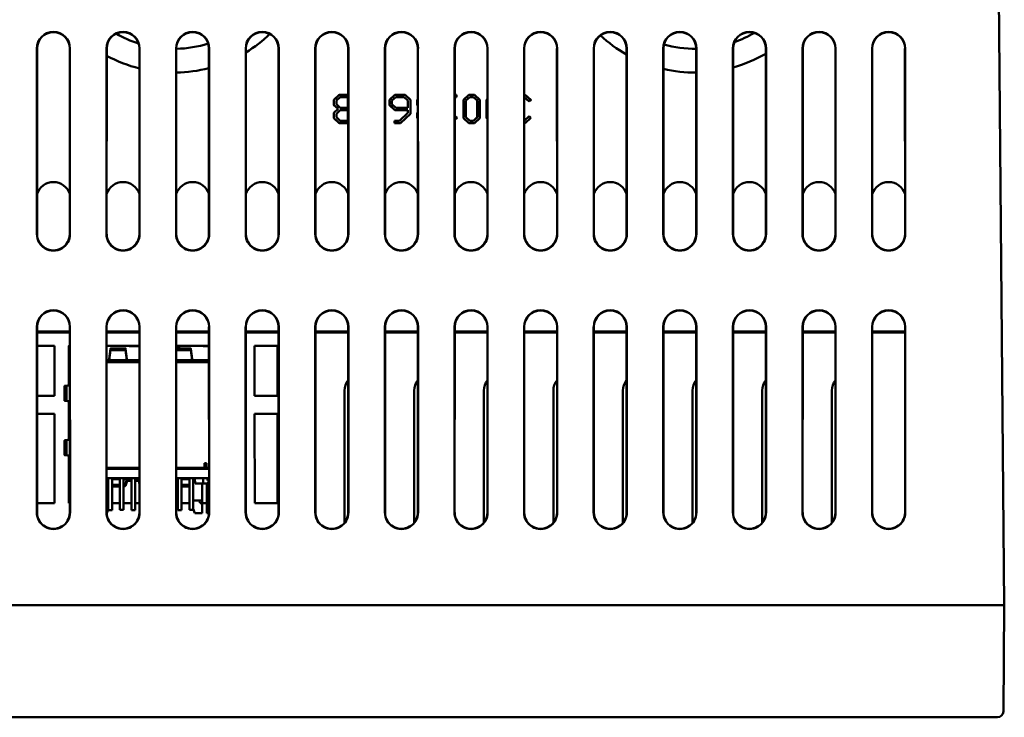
# Model space of a CAD drawing. Header units: inches. Extents: x -2.4 to 45.1, y -8.1 to 29.8.
# Tile 29 of 34: x 14.3 to 18.5, y 20 to 23. Entities that reach past the tile are written whole.
import ezdxf

# ---------------------------------------------------------------- set-up
doc = ezdxf.new("R2010")
doc.units = ezdxf.units.IN
doc.header["$MEASUREMENT"] = 0
doc.layers.add('Visible Edges(ANSI)', color=7, linetype='Continuous', lineweight=50)

msp = doc.modelspace()

# ---------------------------------------------------------------- linework, layer by layer
at = {"layer": 'Visible Edges(ANSI)'}
for p, q in [((18.5437, 20.4857), (18.4915, 26.4707)), ((14.3739, 22.0857), (14.3739, 22.8857)), ((14.3748, 22.8857), (14.3747, 22.0857)), ((14.5158, 22.0857), (14.5157, 22.8857)), ((14.5166, 22.8857), (14.5167, 22.0857)), ((14.6739, 22.0857), (14.6739, 22.8857)), ((14.6748, 22.8857), (14.6747, 22.0857)), ((14.8158, 22.0857), (14.8157, 22.8857)), ((14.8166, 22.8857), (14.8167, 22.0857)), ((14.9739, 22.0857), (14.9739, 22.8857)), ((14.9748, 22.8857), (14.9747, 22.0857)), ((15.1158, 22.0857), (15.1157, 22.8857)), ((15.1166, 22.8857), (15.1167, 22.0857)), ((15.2739, 22.0857), (15.2739, 22.8857)), ((15.2748, 22.8857), (15.2747, 22.0857)), ((15.4158, 22.0857), (15.4157, 22.8857)), ((15.4166, 22.8857), (15.4167, 22.0857)), ((15.5739, 22.0857), (15.5739, 22.8857)), ((15.5748, 22.8857), (15.5747, 22.0857)), ((15.7158, 22.0857), (15.7157, 22.8857)), ((15.7166, 22.8857), (15.7167, 22.0857)), ((15.8739, 22.0857), (15.8739, 22.8857)), ((15.8748, 22.8857), (15.8747, 22.0857)), ((16.0158, 22.0857), (16.0157, 22.8857)), ((16.0166, 22.8857), (16.0167, 22.0857)), ((16.1739, 22.0857), (16.1739, 22.8857)), ((16.1748, 22.8857), (16.1747, 22.0857)), ((16.3158, 22.0857), (16.3157, 22.8857)), ((16.3166, 22.8857), (16.3167, 22.0857)), ((16.4739, 22.0857), (16.4739, 22.8857)), ((16.4748, 22.8857), (16.4747, 22.0857)), ((16.6158, 22.0857), (16.6157, 22.8857)), ((16.6166, 22.8857), (16.6167, 22.0857)), ((16.7739, 22.0857), (16.7739, 22.8857)), ((16.7748, 22.8857), (16.7747, 22.0857)), ((16.9158, 22.0857), (16.9157, 22.8857)), ((16.9166, 22.8857), (16.9167, 22.0857)), ((17.0739, 22.0857), (17.0739, 22.8857)), ((17.0748, 22.8857), (17.0747, 22.0857)), ((17.2158, 22.0857), (17.2157, 22.8857)), ((17.2166, 22.8857), (17.2167, 22.0857)), ((17.3739, 22.0857), (17.3739, 22.8857)), ((17.3748, 22.8857), (17.3747, 22.0857)), ((17.5158, 22.0857), (17.5157, 22.8857)), ((17.5166, 22.8857), (17.5167, 22.0857)), ((17.6739, 22.0857), (17.6739, 22.8857)), ((17.6748, 22.8857), (17.6747, 22.0857)), ((17.8158, 22.0857), (17.8157, 22.8857)), ((17.8166, 22.8857), (17.8167, 22.0857)), ((17.9739, 22.0857), (17.9739, 22.8857)), ((17.9748, 22.8857), (17.9747, 22.0857)), ((18.1158, 22.0857), (18.1157, 22.8857)), ((18.1166, 22.8857), (18.1167, 22.0857)), ((15.6543, 22.6647), (15.6775, 22.6863)), ((15.6543, 22.6419), (15.6543, 22.6647)), ((15.6543, 22.6647), (15.6545, 22.6644)), ((15.6545, 22.6644), (15.6776, 22.6859)), ((15.6545, 22.6418), (15.6545, 22.6644)), ((15.665, 22.6605), (15.6818, 22.6763)), ((15.6819, 22.6763), (15.6652, 22.6606)), ((15.6775, 22.6863), (15.7158, 22.6863)), ((15.6775, 22.6863), (15.6776, 22.6859)), ((15.6776, 22.6859), (15.7158, 22.6859)), ((15.6818, 22.6763), (15.7144, 22.6763)), ((15.7142, 22.6303), (15.7142, 22.6763)), ((15.7144, 22.6763), (15.7144, 22.6299)), ((15.8935, 22.6647), (15.9167, 22.6863)), ((15.8935, 22.6419), (15.8935, 22.6647)), ((15.8935, 22.6647), (15.8937, 22.6644)), ((15.8937, 22.6644), (15.9168, 22.6859)), ((15.8937, 22.6418), (15.8937, 22.6644)), ((15.9042, 22.6605), (15.921, 22.6763)), ((15.9211, 22.6763), (15.9044, 22.6606)), ((15.9167, 22.6863), (15.961, 22.6863)), ((15.9167, 22.6863), (15.9168, 22.6859)), ((15.9168, 22.6859), (15.9609, 22.6859)), ((15.921, 22.6763), (15.9566, 22.6763)), ((15.9732, 22.6606), (15.9565, 22.6763)), ((15.9566, 22.6763), (15.9735, 22.6605)), ((15.961, 22.6863), (15.9609, 22.6859)), ((15.9609, 22.6859), (15.9838, 22.6644)), ((15.961, 22.6863), (15.984, 22.6647)), ((15.984, 22.6647), (15.9838, 22.6644)), ((15.9838, 22.6644), (15.9838, 22.6042)), ((15.984, 22.6647), (15.984, 22.6043)), ((16.0131, 22.6647), (16.0158, 22.6672)), ((16.0131, 22.6419), (16.0131, 22.6647)), ((16.0131, 22.6647), (16.0133, 22.6644)), ((16.0133, 22.6644), (16.0158, 22.6667)), ((16.0133, 22.6418), (16.0133, 22.6644)), ((16.1748, 22.6863), (16.182, 22.6863)), ((16.1748, 22.6859), (16.1818, 22.6859)), ((16.1818, 22.6763), (16.1748, 22.6763)), ((16.182, 22.6863), (16.1818, 22.6859)), ((16.1818, 22.6859), (16.1818, 22.6763)), ((16.182, 22.6763), (16.1818, 22.6763)), ((16.182, 22.6863), (16.182, 22.6763)), ((16.2125, 22.6647), (16.2356, 22.6863)), ((16.2125, 22.5856), (16.2125, 22.6647)), ((16.2125, 22.6647), (16.2128, 22.6644)), ((16.2128, 22.6644), (16.2357, 22.6859)), ((16.2128, 22.5855), (16.2128, 22.6644)), ((16.2231, 22.6605), (16.2399, 22.6763)), ((16.24, 22.6763), (16.2233, 22.6606)), ((16.2356, 22.6863), (16.26, 22.6863)), ((16.2356, 22.6863), (16.2357, 22.6859)), ((16.2357, 22.6859), (16.2599, 22.6859)), ((16.2399, 22.6763), (16.2556, 22.6763)), ((16.2722, 22.6606), (16.2555, 22.6763)), ((16.2556, 22.6763), (16.2725, 22.6605)), ((16.26, 22.6863), (16.2599, 22.6859)), ((16.2599, 22.6859), (16.2828, 22.6644)), ((16.26, 22.6863), (16.283, 22.6647)), ((16.283, 22.6647), (16.2828, 22.6644)), ((16.2828, 22.6644), (16.2828, 22.5855)), ((16.283, 22.6647), (16.283, 22.5856)), ((16.3122, 22.6647), (16.3158, 22.6681)), ((16.3122, 22.5856), (16.3122, 22.6647)), ((16.3122, 22.6647), (16.3124, 22.6644)), ((16.3124, 22.6644), (16.3158, 22.6676)), ((16.3124, 22.5855), (16.3124, 22.6644)), ((16.4748, 22.6863), (16.4792, 22.6863)), ((16.4748, 22.6859), (16.4791, 22.6859)), ((16.4959, 22.6563), (16.4748, 22.6763)), ((16.4749, 22.6763), (16.4748, 22.6763)), ((16.4959, 22.6564), (16.4749, 22.6763)), ((16.4792, 22.6863), (16.4791, 22.6859)), ((16.4791, 22.6859), (16.5034, 22.6633)), ((16.4792, 22.6863), (16.5037, 22.6635)), ((16.5037, 22.6635), (16.4959, 22.6563)), ((16.5034, 22.6633), (16.4959, 22.6564)), ((16.5037, 22.6635), (16.5034, 22.6633)), ((15.6721, 22.6251), (15.6543, 22.6419)), ((15.6543, 22.6419), (15.6545, 22.6418)), ((15.6543, 22.6085), (15.6721, 22.6251)), ((15.6725, 22.6249), (15.6545, 22.6418)), ((15.6545, 22.6082), (15.6725, 22.6249)), ((15.6652, 22.6606), (15.665, 22.6605)), ((15.665, 22.6457), (15.665, 22.6605)), ((15.6652, 22.646), (15.665, 22.6457)), ((15.6818, 22.6299), (15.665, 22.6457)), ((15.665, 22.6042), (15.6818, 22.6202)), ((15.6652, 22.6606), (15.6652, 22.646)), ((15.6652, 22.646), (15.6819, 22.6303)), ((15.6819, 22.6202), (15.6652, 22.6043)), ((15.6721, 22.6251), (15.6725, 22.6249)), ((15.6819, 22.6303), (15.6818, 22.6299)), ((15.7144, 22.6299), (15.6818, 22.6299)), ((15.6818, 22.6202), (15.7144, 22.6202)), ((15.6819, 22.6303), (15.7142, 22.6303)), ((15.7142, 22.6303), (15.7144, 22.6299)), ((15.7142, 22.574), (15.7142, 22.6202)), ((15.7144, 22.6202), (15.7144, 22.5736)), ((15.9167, 22.6202), (15.8935, 22.6419)), ((15.8935, 22.6419), (15.8937, 22.6418)), ((15.9168, 22.6202), (15.8937, 22.6418)), ((15.9044, 22.6606), (15.9042, 22.6605)), ((15.9042, 22.6457), (15.9042, 22.6605)), ((15.9044, 22.646), (15.9042, 22.6457)), ((15.921, 22.6299), (15.9042, 22.6457)), ((15.9044, 22.6606), (15.9044, 22.646)), ((15.9044, 22.646), (15.9211, 22.6303)), ((15.9167, 22.6202), (15.9168, 22.6202)), ((15.9735, 22.6202), (15.9168, 22.6202)), ((15.9211, 22.6303), (15.921, 22.6299)), ((15.9735, 22.6299), (15.921, 22.6299)), ((15.9211, 22.6303), (15.9732, 22.6303)), ((15.9732, 22.6606), (15.9735, 22.6605)), ((15.9732, 22.6303), (15.9732, 22.6606)), ((15.9732, 22.6303), (15.9735, 22.6299)), ((15.9732, 22.6085), (15.9732, 22.6202)), ((15.9735, 22.6605), (15.9735, 22.6299)), ((15.9735, 22.6082), (15.9735, 22.6202)), ((16.0158, 22.6394), (16.0131, 22.6419)), ((16.0131, 22.6419), (16.0133, 22.6418)), ((16.0158, 22.6395), (16.0133, 22.6418)), ((16.2233, 22.6606), (16.2231, 22.6605)), ((16.2231, 22.5895), (16.2231, 22.6605)), ((16.2233, 22.6606), (16.2233, 22.5898)), ((16.2722, 22.6606), (16.2725, 22.6605)), ((16.2722, 22.5898), (16.2722, 22.6606)), ((16.2725, 22.6605), (16.2725, 22.5895)), ((16.4959, 22.6563), (16.4959, 22.6564)), ((15.6543, 22.5856), (15.6543, 22.6085)), ((15.6543, 22.6085), (15.6545, 22.6082)), ((15.6775, 22.564), (15.6543, 22.5856)), ((15.6543, 22.5856), (15.6545, 22.5855)), ((15.6545, 22.5855), (15.6545, 22.6082)), ((15.6776, 22.564), (15.6545, 22.5855)), ((15.6652, 22.6043), (15.665, 22.6042)), ((15.665, 22.5895), (15.665, 22.6042)), ((15.6652, 22.5898), (15.665, 22.5895)), ((15.6818, 22.5736), (15.665, 22.5895)), ((15.6652, 22.6043), (15.6652, 22.5898)), ((15.6652, 22.5898), (15.6819, 22.574)), ((15.9366, 22.574), (15.9732, 22.6085)), ((15.9367, 22.5736), (15.9735, 22.6082)), ((15.9838, 22.6042), (15.9409, 22.564)), ((15.984, 22.6043), (15.941, 22.564)), ((15.9732, 22.6085), (15.9735, 22.6082)), ((15.984, 22.6043), (15.9838, 22.6042)), ((16.0131, 22.6085), (16.0158, 22.6109)), ((16.0131, 22.5856), (16.0131, 22.6085)), ((16.0131, 22.6085), (16.0133, 22.6082)), ((16.0158, 22.5831), (16.0131, 22.5856)), ((16.0131, 22.5856), (16.0133, 22.5855)), ((16.0133, 22.6082), (16.0158, 22.6104)), ((16.0133, 22.5855), (16.0133, 22.6082)), ((16.0158, 22.5832), (16.0133, 22.5855)), ((16.1748, 22.592), (16.177, 22.5941)), ((16.1748, 22.5914), (16.177, 22.5936)), ((16.1848, 22.5868), (16.1748, 22.5775)), ((16.1844, 22.5866), (16.1748, 22.5776)), ((16.177, 22.5941), (16.1848, 22.5868)), ((16.177, 22.5941), (16.177, 22.5936)), ((16.177, 22.5936), (16.1844, 22.5866)), ((16.1848, 22.5868), (16.1844, 22.5866)), ((16.2356, 22.564), (16.2125, 22.5856)), ((16.2125, 22.5856), (16.2128, 22.5855)), ((16.2357, 22.564), (16.2128, 22.5855)), ((16.2233, 22.5898), (16.2231, 22.5895)), ((16.2399, 22.5736), (16.2231, 22.5895)), ((16.2233, 22.5898), (16.24, 22.574)), ((16.2555, 22.574), (16.2722, 22.5898)), ((16.2725, 22.5895), (16.2556, 22.5736)), ((16.2828, 22.5855), (16.2599, 22.564)), ((16.283, 22.5856), (16.26, 22.564)), ((16.2722, 22.5898), (16.2725, 22.5895)), ((16.283, 22.5856), (16.2828, 22.5855)), ((16.3158, 22.5823), (16.3122, 22.5856)), ((16.3122, 22.5856), (16.3124, 22.5855)), ((16.3158, 22.5824), (16.3124, 22.5855)), ((16.4748, 22.574), (16.4959, 22.5941)), ((16.4749, 22.5736), (16.4959, 22.5936)), ((16.5034, 22.5866), (16.4791, 22.564)), ((16.5037, 22.5868), (16.4792, 22.564)), ((16.4959, 22.5941), (16.5037, 22.5868)), ((16.4959, 22.5941), (16.4959, 22.5936)), ((16.4959, 22.5936), (16.5034, 22.5866)), ((16.5037, 22.5868), (16.5034, 22.5866)), ((15.6775, 22.564), (15.6776, 22.564)), ((15.7158, 22.564), (15.6776, 22.564)), ((15.6819, 22.574), (15.6818, 22.5736)), ((15.7144, 22.5736), (15.6818, 22.5736)), ((15.6819, 22.574), (15.7142, 22.574)), ((15.7142, 22.574), (15.7144, 22.5736)), ((15.9149, 22.564), (15.9149, 22.574)), ((15.9149, 22.574), (15.9366, 22.574)), ((15.9149, 22.574), (15.9151, 22.5736)), ((15.9149, 22.564), (15.9151, 22.564)), ((15.9151, 22.564), (15.9151, 22.5736)), ((15.9151, 22.5736), (15.9367, 22.5736)), ((15.9409, 22.564), (15.9151, 22.564)), ((15.9366, 22.574), (15.9367, 22.5736)), ((15.941, 22.564), (15.9409, 22.564)), ((16.2356, 22.564), (16.2357, 22.564)), ((16.2599, 22.564), (16.2357, 22.564)), ((16.24, 22.574), (16.2399, 22.5736)), ((16.2556, 22.5736), (16.2399, 22.5736)), ((16.24, 22.574), (16.2555, 22.574)), ((16.2555, 22.574), (16.2556, 22.5736)), ((16.26, 22.564), (16.2599, 22.564)), ((16.4748, 22.574), (16.4748, 22.574)), ((16.4748, 22.574), (16.4749, 22.5736)), ((16.4748, 22.5736), (16.4749, 22.5736)), ((16.4791, 22.564), (16.4748, 22.564)), ((16.4792, 22.564), (16.4791, 22.564)), ((14.3738, 20.8857), (14.3738, 21.6857)), ((14.3747, 21.6857), (14.3746, 20.8857)), ((14.3747, 21.6657), (14.5158, 21.6657)), ((14.5158, 21.6607), (14.3747, 21.6607)), ((14.5159, 20.8857), (14.5158, 21.6857)), ((14.5167, 21.6857), (14.5168, 20.8857)), ((14.6738, 20.8857), (14.6738, 21.6857)), ((14.6747, 21.6857), (14.6746, 20.8857)), ((14.6747, 21.6657), (14.8158, 21.6657)), ((14.8158, 21.6607), (14.6747, 21.6607)), ((14.8159, 20.8857), (14.8158, 21.6857)), ((14.8167, 21.6857), (14.8168, 20.8857)), ((14.9738, 20.8857), (14.9738, 21.6857)), ((14.9747, 21.6857), (14.9746, 20.8857)), ((14.9747, 21.6657), (15.1158, 21.6657)), ((15.1158, 21.6607), (14.9747, 21.6607)), ((15.1159, 20.8857), (15.1158, 21.6857)), ((15.1167, 21.6857), (15.1168, 20.8857)), ((15.2738, 20.8857), (15.2738, 21.6857)), ((15.2747, 21.6857), (15.2746, 20.8857)), ((15.2747, 21.6657), (15.4158, 21.6657)), ((15.4158, 21.6607), (15.2747, 21.6607)), ((15.4159, 20.8857), (15.4158, 21.6857)), ((15.4167, 21.6857), (15.4168, 20.8857)), ((15.5738, 20.8857), (15.5738, 21.6857)), ((15.5747, 21.6857), (15.5746, 20.8857)), ((15.5747, 21.6657), (15.7158, 21.6657)), ((15.7158, 21.6607), (15.5747, 21.6607)), ((15.7159, 20.8857), (15.7158, 21.6857)), ((15.7167, 21.6857), (15.7168, 20.8857)), ((15.8738, 20.8857), (15.8738, 21.6857)), ((15.8747, 21.6857), (15.8746, 20.8857)), ((15.8747, 21.6657), (16.0158, 21.6657)), ((16.0158, 21.6607), (15.8747, 21.6607)), ((16.0159, 20.8857), (16.0158, 21.6857)), ((16.0167, 21.6857), (16.0168, 20.8857)), ((16.1738, 20.8857), (16.1738, 21.6857)), ((16.1747, 21.6857), (16.1746, 20.8857)), ((16.1747, 21.6657), (16.3158, 21.6657)), ((16.3158, 21.6607), (16.1747, 21.6607)), ((16.3159, 20.8857), (16.3158, 21.6857)), ((16.3167, 21.6857), (16.3168, 20.8857)), ((16.4738, 20.8857), (16.4738, 21.6857)), ((16.4747, 21.6857), (16.4746, 20.8857)), ((16.4747, 21.6657), (16.6158, 21.6657)), ((16.6158, 21.6607), (16.4747, 21.6607)), ((16.6159, 20.8857), (16.6158, 21.6857)), ((16.6167, 21.6857), (16.6168, 20.8857)), ((16.7738, 20.8857), (16.7738, 21.6857)), ((16.7747, 21.6857), (16.7746, 20.8857)), ((16.7747, 21.6657), (16.9158, 21.6657)), ((16.9158, 21.6607), (16.7747, 21.6607)), ((16.9159, 20.8857), (16.9158, 21.6857)), ((16.9167, 21.6857), (16.9168, 20.8857)), ((17.0738, 20.8857), (17.0738, 21.6857)), ((17.0747, 21.6857), (17.0746, 20.8857)), ((17.0747, 21.6657), (17.2158, 21.6657)), ((17.2158, 21.6607), (17.0747, 21.6607)), ((17.2159, 20.8857), (17.2158, 21.6857)), ((17.2167, 21.6857), (17.2168, 20.8857)), ((17.3738, 20.8857), (17.3738, 21.6857)), ((17.3747, 21.6857), (17.3746, 20.8857)), ((17.3747, 21.6657), (17.5158, 21.6657)), ((17.5158, 21.6607), (17.3747, 21.6607)), ((17.5159, 20.8857), (17.5158, 21.6857)), ((17.5167, 21.6857), (17.5168, 20.8857)), ((17.6738, 20.8857), (17.6738, 21.6857)), ((17.6747, 21.6857), (17.6746, 20.8857)), ((17.6747, 21.6657), (17.8158, 21.6657)), ((17.8158, 21.6607), (17.6747, 21.6607)), ((17.8159, 20.8857), (17.8158, 21.6857)), ((17.8167, 21.6857), (17.8168, 20.8857)), ((17.9738, 20.8857), (17.9738, 21.6857)), ((17.9747, 21.6857), (17.9746, 20.8857)), ((17.9747, 21.6657), (18.1158, 21.6657)), ((18.1158, 21.6607), (17.9747, 21.6607)), ((18.1159, 20.8857), (18.1158, 21.6857)), ((18.1167, 21.6857), (18.1168, 20.8857)), ((14.3747, 21.6037), (14.4506, 21.6037)), ((14.4506, 21.6037), (14.4506, 21.3877)), ((14.5126, 21.6037), (14.5118, 21.6029)), ((14.5118, 21.6037), (14.5158, 21.6037)), ((14.5118, 21.4336), (14.5118, 21.6037)), ((14.5118, 21.6029), (14.5118, 21.6029)), ((14.6747, 21.6037), (14.7706, 21.6037)), ((14.7706, 21.6037), (14.8158, 21.6037)), ((14.7714, 21.6029), (14.7706, 21.6037)), ((14.8158, 21.6029), (14.7714, 21.6029)), ((14.9747, 21.6037), (14.9926, 21.6037)), ((14.9918, 21.6029), (14.9747, 21.6029)), ((14.9926, 21.6037), (14.9918, 21.6029)), ((14.9926, 21.6037), (15.0906, 21.6037)), ((15.0906, 21.6037), (15.1158, 21.6037)), ((15.0914, 21.6029), (15.0906, 21.6037)), ((15.1158, 21.6029), (15.0914, 21.6029)), ((15.3126, 21.3877), (15.3126, 21.6037)), ((15.3126, 21.6037), (15.4106, 21.6037)), ((15.4106, 21.6037), (15.4106, 21.3877)), ((14.6858, 21.5474), (14.692, 21.5914)), ((14.692, 21.5846), (14.686, 21.5418)), ((14.692, 21.5876), (14.692, 21.5914)), ((14.692, 21.5846), (14.692, 21.5876)), ((14.6922, 21.593), (14.6922, 21.5886)), ((14.6922, 21.593), (14.6995, 21.593)), ((14.6922, 21.5886), (14.6922, 21.5851)), ((14.6995, 21.5851), (14.6922, 21.5851)), ((14.7145, 21.593), (14.7336, 21.593)), ((14.7336, 21.5852), (14.7145, 21.5851)), ((14.7486, 21.593), (14.7558, 21.5931)), ((14.7558, 21.5852), (14.7486, 21.5852)), ((14.7558, 21.5886), (14.7558, 21.5931)), ((14.7558, 21.5852), (14.7558, 21.5886)), ((14.7561, 21.5915), (14.7561, 21.5877)), ((14.7561, 21.5915), (14.7623, 21.5474)), ((14.7561, 21.5877), (14.7561, 21.5847)), ((14.7621, 21.5418), (14.7561, 21.5847)), ((14.9747, 21.593), (14.981, 21.593)), ((14.981, 21.5851), (14.9747, 21.5851)), ((14.996, 21.593), (15.0151, 21.5929)), ((15.0151, 21.5851), (14.996, 21.5851)), ((15.0301, 21.5929), (15.0374, 21.5929)), ((15.0374, 21.585), (15.0301, 21.585)), ((15.0374, 21.5885), (15.0374, 21.5929)), ((15.0374, 21.585), (15.0374, 21.5885)), ((15.0376, 21.5913), (15.0376, 21.5875)), ((15.0376, 21.5913), (15.0438, 21.5474)), ((15.0376, 21.5875), (15.0376, 21.5845)), ((15.0436, 21.5418), (15.0376, 21.5845)), ((14.8158, 21.5418), (14.6747, 21.5418)), ((14.8158, 21.534), (14.6747, 21.534)), ((14.6811, 21.5424), (14.6811, 21.5418)), ((14.7672, 21.5418), (14.7672, 21.5424)), ((14.7762, 21.5418), (14.7777, 21.5418)), ((15.1158, 21.5418), (14.9747, 21.5418)), ((15.1158, 21.534), (14.9747, 21.534)), ((15.0485, 21.5418), (15.0485, 21.5424)), ((14.4953, 21.4312), (14.5159, 21.4341)), ((14.5159, 21.4332), (14.5021, 21.4312)), ((14.4981, 21.431), (14.4937, 21.431)), ((14.4937, 21.4237), (14.4937, 21.431)), ((14.4937, 21.3896), (14.4937, 21.4087)), ((14.4953, 21.4312), (14.4991, 21.4312)), ((14.5016, 21.431), (14.4981, 21.431)), ((14.4991, 21.4312), (14.5021, 21.4312)), ((14.5016, 21.431), (14.5016, 21.4237)), ((14.5016, 21.4087), (14.5016, 21.3896)), ((15.7002, 20.8414), (15.7002, 21.4107)), ((16.0002, 20.8414), (16.0002, 21.4107)), ((16.3002, 20.8414), (16.3002, 21.4107)), ((16.6002, 20.8414), (16.6002, 21.4107)), ((16.9002, 20.8414), (16.9002, 21.4107)), ((17.2002, 20.8414), (17.2002, 21.4107)), ((17.5002, 20.8414), (17.5002, 21.4107)), ((17.8002, 20.8414), (17.8002, 21.4107)), ((14.3747, 21.3877), (14.4506, 21.3877)), ((14.4937, 21.3674), (14.4937, 21.3746)), ((14.4937, 21.3674), (14.4981, 21.3674)), ((14.4991, 21.3671), (14.4952, 21.3671)), ((14.5159, 21.3642), (14.4952, 21.3671)), ((14.4981, 21.3674), (14.5015, 21.3674)), ((14.5021, 21.3671), (14.4991, 21.3671)), ((14.5015, 21.3746), (14.5015, 21.3674)), ((14.5021, 21.3671), (14.5159, 21.3652)), ((14.5118, 21.1989), (14.5118, 21.3648)), ((15.3126, 21.3877), (15.4106, 21.3877)), ((14.4506, 21.311), (14.3747, 21.311)), ((14.4506, 21.311), (14.4505, 20.9257)), ((15.3127, 20.9257), (15.3126, 21.311)), ((15.4106, 21.311), (15.3126, 21.311)), ((15.4106, 21.311), (15.4105, 20.9257)), ((14.498, 21.1963), (14.4936, 21.1963)), ((14.4936, 21.1891), (14.4936, 21.1963)), ((14.4952, 21.1966), (14.5159, 21.1995)), ((14.4952, 21.1966), (14.499, 21.1966)), ((14.5015, 21.1963), (14.498, 21.1963)), ((14.499, 21.1966), (14.502, 21.1966)), ((14.5015, 21.1963), (14.5015, 21.1891)), ((14.5159, 21.1985), (14.502, 21.1966)), ((14.4936, 21.155), (14.4936, 21.1741)), ((14.4937, 21.1327), (14.4937, 21.14)), ((14.5015, 21.1741), (14.5015, 21.155)), ((14.5015, 21.14), (14.5015, 21.1327)), ((14.4937, 21.1327), (14.4981, 21.1327)), ((14.4991, 21.1324), (14.4952, 21.1324)), ((14.5159, 21.1296), (14.4952, 21.1324)), ((14.4981, 21.1327), (14.5015, 21.1327)), ((14.5021, 21.1324), (14.4991, 21.1324)), ((14.5021, 21.1324), (14.5159, 21.1305)), ((14.5118, 20.9257), (14.5118, 21.1301)), ((15.0971, 21.0935), (15.0971, 21.0974)), ((15.0971, 21.0974), (15.105, 21.0974)), ((15.0971, 21.0948), (15.105, 21.0948)), ((15.0971, 21.0777), (15.0971, 21.0935)), ((15.105, 21.0974), (15.105, 21.0777)), ((14.6747, 21.0777), (14.8159, 21.0777)), ((14.6747, 21.074), (14.8159, 21.074)), ((14.9747, 21.0777), (15.0971, 21.0777)), ((14.9747, 21.074), (15.1159, 21.074)), ((15.105, 21.0844), (15.0971, 21.0844)), ((15.1159, 21.0777), (15.105, 21.0777)), ((15.1086, 21.0777), (15.1086, 21.074)), ((14.6746, 21.034), (14.8159, 21.034)), ((14.6818, 21.034), (14.6818, 20.8962)), ((14.6978, 21.034), (14.6978, 20.8962)), ((14.6978, 21.0297), (14.7318, 21.0297)), ((14.7318, 21.034), (14.7318, 20.8964)), ((14.7478, 21.034), (14.7478, 20.8964)), ((14.7478, 21.0297), (14.7767, 21.0297)), ((14.7561, 21.0077), (14.761, 21.0259)), ((14.761, 21.0183), (14.7562, 21.0001)), ((14.7696, 21.0251), (14.7696, 21.0293)), ((14.7696, 21.0217), (14.7696, 21.0251)), ((14.7767, 21.0297), (14.7818, 21.0297)), ((14.7767, 21.0297), (14.7767, 21.0253)), ((14.7818, 21.0218), (14.7767, 21.0218)), ((14.7818, 21.034), (14.7818, 20.8962)), ((14.7978, 21.034), (14.7978, 20.8962)), ((14.7978, 21.0297), (14.8148, 21.0297)), ((14.7978, 21.0218), (14.8149, 21.0218)), ((14.8148, 21.034), (14.815, 21.0103)), ((14.8159, 21.0103), (14.815, 21.0103)), ((14.9746, 21.034), (15.1159, 21.034)), ((14.9746, 21.0297), (14.9818, 21.0297)), ((14.9818, 21.034), (14.9818, 20.8962)), ((14.9978, 21.034), (14.9978, 20.8962)), ((14.9978, 21.0297), (15.0318, 21.0297)), ((15.0318, 21.034), (15.0318, 20.8964)), ((15.0478, 21.034), (15.0478, 20.8964)), ((15.0554, 21.034), (15.0556, 21.0103)), ((15.0902, 21.0103), (15.0556, 21.0103)), ((15.0859, 20.9375), (15.0859, 21.0103)), ((15.0904, 21.034), (15.0902, 21.0103)), ((15.1, 21.01), (15.0928, 21.01)), ((15.1069, 21.0112), (15.1069, 20.91)), ((15.1098, 21.0315), (15.1098, 21.0237)), ((15.1098, 21.0315), (15.1159, 21.0315)), ((15.1159, 21.0237), (15.1098, 21.0237)), ((14.7021, 21.0048), (14.7318, 21.005)), ((14.7022, 20.9971), (14.7318, 20.9974)), ((14.9978, 21.005), (15.0275, 21.0048)), ((14.9978, 20.9974), (15.0274, 20.9971)), ((14.4505, 20.9257), (14.3746, 20.9257)), ((14.5127, 20.9257), (14.5118, 20.9257)), ((14.5159, 20.9257), (14.5127, 20.9257)), ((14.6746, 20.9375), (14.6818, 20.9375)), ((14.7318, 20.9257), (14.6978, 20.9257)), ((14.7705, 20.9257), (14.7478, 20.9257)), ((14.7818, 20.9257), (14.7705, 20.9257)), ((14.8159, 20.9257), (14.7978, 20.9257)), ((14.9818, 20.9257), (14.9746, 20.9257)), ((15.0318, 20.9257), (14.9978, 20.9257)), ((15.0478, 20.9375), (15.0706, 20.9375)), ((15.0859, 20.9375), (15.0706, 20.9375)), ((15.0859, 20.9196), (15.0859, 20.9375)), ((15.0905, 20.9257), (15.0859, 20.9257)), ((15.1069, 20.9257), (15.0905, 20.9257)), ((15.4105, 20.9257), (15.3127, 20.9257)), ((14.6748, 20.8824), (14.6747, 20.8824)), ((14.6748, 20.8824), (14.6818, 20.9019)), ((14.6818, 20.8962), (14.6978, 20.8962)), ((14.7318, 20.8964), (14.7478, 20.8964)), ((14.7818, 20.8962), (14.7978, 20.8962)), ((14.9818, 20.8962), (14.9978, 20.8962)), ((15.0318, 20.8964), (15.0478, 20.8964)), ((15.0548, 20.8824), (15.0478, 20.9019)), ((15.0859, 20.8824), (15.0548, 20.8824)), ((15.1069, 20.91), (15.1069, 20.8824)), ((15.1069, 20.91), (15.1159, 20.91)), ((15.1158, 20.8824), (15.1069, 20.8824)), ((11.4071, 20.4857), (18.5187, 20.4857)), ((18.5437, 20.4857), (18.5187, 20.4857)), ((18.5397, 20.0275), (18.5437, 20.4857)), ((13.2482, 20.0027), (18.5147, 20.0027))]:
    msp.add_line(p, q, dxfattribs=at)
for centre, radius, start, end in [((14.4453, 22.8857), 0.0714, 0.0044, 179.9956), ((14.4453, 22.8857), 0.0705, 0.0044, 179.9956), ((14.7453, 22.8857), 0.0714, 0.0044, 179.9956), ((14.7453, 22.8857), 0.0705, 0.0044, 179.9956), ((14.9626, 23.3836), 0.4998, 240.3088, 252.5241), ((15.0453, 22.8857), 0.0714, 0.0044, 179.9956), ((15.0453, 22.8857), 0.0705, 0.0044, 179.9956), ((15.3453, 22.8857), 0.0714, 0.0044, 179.9956), ((15.3453, 22.8857), 0.0705, 0.0044, 179.9956), ((14.9626, 23.3836), 0.6024, 301.2152, 313.6665), ((15.6453, 22.8857), 0.0714, 0.0044, 179.9956), ((15.6453, 22.8857), 0.0705, 0.0044, 179.9956), ((15.9453, 22.8857), 0.0714, 0.0044, 179.9956), ((15.9453, 22.8857), 0.0705, 0.0044, 179.9956), ((16.2453, 22.8857), 0.0714, 0.0044, 179.9956), ((16.2453, 22.8857), 0.0705, 0.0044, 179.9956), ((16.5453, 22.8857), 0.0714, 0.0044, 179.9956), ((16.5453, 22.8857), 0.0705, 0.0044, 179.9956), ((16.8453, 22.8857), 0.0714, 0.0044, 179.9956), ((16.8453, 22.8857), 0.0705, 0.0044, 179.9956), ((17.2126, 23.3836), 0.6024, 227.1418, 240.473), ((17.1453, 22.8857), 0.0714, 0.0044, 179.9956), ((17.1453, 22.8857), 0.0705, 0.0044, 179.9956), ((17.4453, 22.8857), 0.0714, 0.0044, 179.9956), ((17.4453, 22.8857), 0.0705, 0.0044, 179.9956), ((17.2126, 23.3836), 0.4998, 289.5836, 300.5099), ((17.7453, 22.8857), 0.0714, 0.0044, 179.9956), ((17.7453, 22.8857), 0.0705, 0.0044, 179.9956), ((18.0453, 22.8857), 0.0714, 0.0044, 179.9956), ((18.0453, 22.8857), 0.0705, 0.0044, 179.9956), ((14.9626, 23.3836), 0.4998, 271.396, 287.4536), ((17.2126, 23.3836), 0.4998, 254.2372, 270.3593), ((14.9626, 23.3836), 0.6024, 241.4563, 255.8887), ((17.2126, 23.3836), 0.6024, 285.6182, 300.215), ((14.9626, 23.3836), 0.6024, 271.1576, 284.7281), ((17.2126, 23.3836), 0.6024, 256.7727, 270.2989), ((14.4453, 22.2357), 0.0741, 17.7554, 162.2446), ((14.7453, 22.2357), 0.0741, 17.7554, 162.2446), ((15.0453, 22.2357), 0.0741, 17.7554, 162.2446), ((15.3453, 22.2357), 0.0741, 17.7554, 162.2446), ((15.6453, 22.2357), 0.0741, 17.7554, 162.2446), ((15.9453, 22.2357), 0.0741, 17.7554, 162.2446), ((16.2453, 22.2357), 0.0741, 17.7554, 162.2446), ((16.5453, 22.2357), 0.0741, 17.7554, 162.2446), ((16.8453, 22.2357), 0.0741, 17.7554, 162.2446), ((17.1453, 22.2357), 0.0741, 17.7554, 162.2446), ((17.4453, 22.2357), 0.0741, 17.7554, 162.2446), ((17.7453, 22.2357), 0.0741, 17.7554, 162.2446), ((18.0453, 22.2357), 0.0741, 17.7554, 162.2446), ((14.4453, 22.0857), 0.0714, 179.9956, 0.0044), ((14.4453, 22.0857), 0.0705, 179.9956, 0.0044), ((14.7453, 22.0857), 0.0714, 179.9956, 0.0044), ((14.7453, 22.0857), 0.0705, 179.9956, 0.0044), ((15.0453, 22.0857), 0.0714, 179.9956, 0.0044), ((15.0453, 22.0857), 0.0705, 179.9956, 0.0044), ((15.3453, 22.0857), 0.0714, 179.9956, 0.0044), ((15.3453, 22.0857), 0.0705, 179.9956, 0.0044), ((15.6453, 22.0857), 0.0714, 179.9956, 0.0044), ((15.6453, 22.0857), 0.0705, 179.9956, 0.0044), ((15.9453, 22.0857), 0.0714, 179.9956, 0.0044), ((15.9453, 22.0857), 0.0705, 179.9956, 0.0044), ((16.2453, 22.0857), 0.0714, 179.9956, 0.0044), ((16.2453, 22.0857), 0.0705, 179.9956, 0.0044), ((16.5453, 22.0857), 0.0714, 179.9956, 0.0044), ((16.5453, 22.0857), 0.0705, 179.9956, 0.0044), ((16.8453, 22.0857), 0.0714, 179.9956, 0.0044), ((16.8453, 22.0857), 0.0705, 179.9956, 0.0044), ((17.1453, 22.0857), 0.0714, 179.9956, 0.0044), ((17.1453, 22.0857), 0.0705, 179.9956, 0.0044), ((17.4453, 22.0857), 0.0714, 179.9956, 0.0044), ((17.4453, 22.0857), 0.0705, 179.9956, 0.0044), ((17.7453, 22.0857), 0.0714, 179.9956, 0.0044), ((17.7453, 22.0857), 0.0705, 179.9956, 0.0044), ((18.0453, 22.0857), 0.0714, 179.9956, 0.0044), ((18.0453, 22.0857), 0.0705, 179.9956, 0.0044), ((14.4453, 21.6857), 0.0714, 0.0044, 179.9956), ((14.4453, 21.6857), 0.0706, 0.0044, 179.9956), ((14.7453, 21.6857), 0.0714, 0.0044, 179.9956), ((14.7453, 21.6857), 0.0706, 0.0044, 179.9956), ((15.0453, 21.6857), 0.0714, 0.0044, 179.9956), ((15.0453, 21.6857), 0.0706, 0.0044, 179.9956), ((15.3453, 21.6857), 0.0714, 0.0044, 179.9956), ((15.3453, 21.6857), 0.0706, 0.0044, 179.9956), ((15.6453, 21.6857), 0.0714, 0.0044, 179.9956), ((15.6453, 21.6857), 0.0706, 0.0044, 179.9956), ((15.9453, 21.6857), 0.0714, 0.0044, 179.9956), ((15.9453, 21.6857), 0.0706, 0.0044, 179.9956), ((16.2453, 21.6857), 0.0714, 0.0044, 179.9956), ((16.2453, 21.6857), 0.0706, 0.0044, 179.9956), ((16.5453, 21.6857), 0.0714, 0.0044, 179.9956), ((16.5453, 21.6857), 0.0706, 0.0044, 179.9956), ((16.8453, 21.6857), 0.0714, 0.0044, 179.9956), ((16.8453, 21.6857), 0.0706, 0.0044, 179.9956), ((17.1453, 21.6857), 0.0714, 0.0044, 179.9956), ((17.1453, 21.6857), 0.0706, 0.0044, 179.9956), ((17.4453, 21.6857), 0.0714, 0.0044, 179.9956), ((17.4453, 21.6857), 0.0706, 0.0044, 179.9956), ((17.7453, 21.6857), 0.0714, 0.0044, 179.9956), ((17.7453, 21.6857), 0.0706, 0.0044, 179.9956), ((18.0453, 21.6857), 0.0714, 0.0044, 179.9956), ((18.0453, 21.6857), 0.0706, 0.0044, 179.9956), ((15.7742, 21.4108), 0.074, 142.0264, 180.0044), ((16.0742, 21.4108), 0.074, 142.0264, 180.0044), ((16.3742, 21.4108), 0.074, 142.0264, 180.0044), ((16.6742, 21.4108), 0.074, 142.0264, 180.0044), ((16.9742, 21.4108), 0.074, 142.0264, 180.0044), ((17.2742, 21.4108), 0.074, 142.0264, 180.0044), ((17.5742, 21.4108), 0.074, 142.0264, 180.0044), ((17.8742, 21.4108), 0.074, 142.0264, 180.0044), ((15.0928, 21.03), 0.02, 258.8435, 270), ((15.1, 21.03), 0.02, 270, 322.3648), ((14.4453, 20.8857), 0.0715, 179.9956, 0.0044), ((14.4453, 20.8857), 0.0706, 179.9956, 0.0044), ((14.7453, 20.8857), 0.0715, 179.9956, 0.0044), ((14.7453, 20.8857), 0.0706, 179.9956, 0.0044), ((15.0453, 20.8857), 0.0715, 179.9956, 0.0044), ((15.0453, 20.8857), 0.0706, 179.9956, 0.0044), ((15.3453, 20.8857), 0.0715, 179.9956, 0.0044), ((15.3453, 20.8857), 0.0706, 179.9956, 0.0044), ((15.6453, 20.8857), 0.0715, 179.9956, 0.0044), ((15.6453, 20.8857), 0.0706, 179.9956, 0.0044), ((15.9453, 20.8857), 0.0715, 179.9956, 0.0044), ((15.9453, 20.8857), 0.0706, 179.9956, 0.0044), ((16.2453, 20.8857), 0.0715, 179.9956, 0.0044), ((16.2453, 20.8857), 0.0706, 179.9956, 0.0044), ((16.5453, 20.8857), 0.0715, 179.9956, 0.0044), ((16.5453, 20.8857), 0.0706, 179.9956, 0.0044), ((16.8453, 20.8857), 0.0715, 179.9956, 0.0044), ((16.8453, 20.8857), 0.0706, 179.9956, 0.0044), ((17.1453, 20.8857), 0.0715, 179.9956, 0.0044), ((17.1453, 20.8857), 0.0706, 179.9956, 0.0044), ((17.4453, 20.8857), 0.0715, 179.9956, 0.0044), ((17.4453, 20.8857), 0.0706, 179.9956, 0.0044), ((17.7453, 20.8857), 0.0715, 179.9956, 0.0044), ((17.7453, 20.8857), 0.0706, 179.9956, 0.0044), ((18.0453, 20.8857), 0.0715, 179.9956, 0.0044), ((18.0453, 20.8857), 0.0706, 179.9956, 0.0044), ((18.5147, 20.0277), 0.025, 270, 359.5)]:
    msp.add_arc(centre, radius, start, end, dxfattribs=at)
for centre, major_axis, ratio, start_param, end_param in [((14.7145, 21.593), (-0.015, 0), 0.00001, 0.070121, 1.571079), ((14.7145, 21.5851), (-0.015, 0), 0.00001, 0.07007, 1.571053), ((14.7336, 21.593), (0.015, 0), 0.00001, 4.712646, 6.213781), ((14.7336, 21.5852), (0.015, 0), 0.00001, 4.71262, 6.213576), ((14.996, 21.593), (-0.015, 0), 0.00001, 0.069647, 1.570585), ((14.996, 21.5851), (-0.015, 0), 0.00001, 0.069424, 1.570539), ((15.0151, 21.5929), (0.015, 0), 0.00001, 4.712132, 6.213272), ((15.0151, 21.5851), (0.015, 0), 0.00001, 4.712083, 6.213018), ((14.6709, 21.5479), (0.015, 0), 0.499999, 5.458887, 6.213075), ((14.7772, 21.548), (-0.015, 0), 0.499999, 0.069516, 0.840069), ((15.0587, 21.5479), (-0.015, 0), 0.499999, 0.07011, 0.824298), ((14.4937, 21.4087), (0, 0.015), 0.00001, 4.712259, 6.213892), ((14.4937, 21.3896), (0, -0.015), 0.00001, 0.070604, 1.571127), ((14.5016, 21.3896), (0, -0.015), 0.00001, 0.069407, 1.570667), ((14.5016, 21.4087), (0, 0.015), 0.00001, 4.711891, 6.212506), ((14.4936, 21.1741), (0, 0.015), 0.00001, 4.71252, 6.215323), ((14.5015, 21.1741), (0, 0.015), 0.00001, 4.712211, 6.212886), ((14.4936, 21.155), (0, -0.015), 0.00001, 0.070604, 1.571258), ((14.5015, 21.155), (0, -0.015), 0.00001, 0.067832, 1.570927), ((14.7462, 21.0077), (0.01, 0.0001), 0.258651, 4.875312, 6.212102), ((14.7767, 21.0257), (-0.0157, -0.0002), 0.258651, 5.177578, 6.212102), ((14.7767, 21.0181), (-0.0157, -0.0002), 0.258651, 5.177578, 6.212102), ((14.7021, 21.0073), (-0.01, -0.0001), 0.258651, 1.122488, 1.569526), ((14.7022, 20.9997), (0.01, 0.0001), 0.258651, 4.255927, 4.711119), ((14.7462, 21.0001), (0.01, 0.0001), 0.258651, 4.867873, 6.212102), ((14.9834, 21.0077), (-0.01, 0.0001), 0.258651, 0.496931, 1.407873), ((14.9834, 21.0001), (0.01, -0.0001), 0.258651, 3.653662, 4.556905), ((15.0274, 20.9997), (0.01, -0.0001), 0.258651, 4.713659, 5.168851), ((15.0275, 21.0073), (-0.01, 0.0001), 0.258651, 1.572066, 2.019105)]:
    msp.add_ellipse(centre, major_axis=major_axis, ratio=ratio, start_param=start_param, end_param=end_param, dxfattribs=at)
for points, knots in [([(14.692, 21.5914), (14.692, 21.5915), (14.692, 21.5916), (14.692, 21.5917), (14.692, 21.5918), (14.692, 21.5919), (14.692, 21.5919), (14.692, 21.592), (14.692, 21.5921), (14.692, 21.5921), (14.692, 21.5922), (14.6921, 21.5923), (14.6921, 21.5923), (14.6921, 21.5924), (14.6921, 21.5925), (14.6921, 21.5925), (14.6921, 21.5926), (14.6921, 21.5926), (14.6921, 21.5927), (14.6921, 21.5927), (14.6921, 21.5927), (14.6921, 21.5928), (14.6921, 21.5928), (14.6922, 21.5928), (14.6922, 21.5929), (14.6922, 21.5929), (14.6922, 21.5929), (14.6922, 21.5929), (14.6922, 21.593), (14.6922, 21.593), (14.6922, 21.593), (14.6922, 21.593), (14.6922, 21.593), (14.6922, 21.593)], [0, 0, 0, 0, 0.0014314, 0.0014314, 0.0014314, 0.00286281, 0.00286281, 0.00286281, 0.00429421, 0.00429421, 0.00429421, 0.00572562, 0.00572562, 0.00572562, 0.00715702, 0.00715702, 0.00715702, 0.00858843, 0.00858843, 0.00858843, 0.01001983, 0.01001983, 0.01001983, 0.01145124, 0.01145124, 0.01145124, 0.01288264, 0.01288264, 0.01288264, 0.01431405, 0.01431405, 0.01431405, 0.01574545, 0.01574545, 0.01574545, 0.01574545]), ([(14.6922, 21.5851), (14.6922, 21.5851), (14.6922, 21.5851), (14.6922, 21.5851), (14.6922, 21.5851), (14.6922, 21.5851), (14.6921, 21.585), (14.6921, 21.585), (14.6921, 21.585), (14.6921, 21.5849), (14.692, 21.5848), (14.692, 21.5847), (14.692, 21.5846)], [0, 0, 0, 0, 0.001133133, 0.001133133, 0.001133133, 0.002163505, 0.002163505, 0.002163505, 0.003365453, 0.003365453, 0.003365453, 0.005288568, 0.005288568, 0.005288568, 0.005288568]), ([(14.7558, 21.5931), (14.7558, 21.5931), (14.7558, 21.5931), (14.7558, 21.593), (14.7558, 21.593), (14.7559, 21.593), (14.7559, 21.593), (14.7559, 21.593), (14.7559, 21.593), (14.7559, 21.5929), (14.7559, 21.5929), (14.7559, 21.5929), (14.7559, 21.5928), (14.7559, 21.5928), (14.7559, 21.5928), (14.7559, 21.5927), (14.7559, 21.5927), (14.756, 21.5926), (14.756, 21.5926), (14.756, 21.5925), (14.756, 21.5925), (14.756, 21.5924), (14.756, 21.5923), (14.756, 21.5923), (14.756, 21.5922), (14.756, 21.5921), (14.756, 21.5921), (14.756, 21.592), (14.756, 21.5919), (14.7561, 21.5918), (14.7561, 21.5917), (14.7561, 21.5917), (14.7561, 21.5916), (14.7561, 21.5915)], [0, 0, 0, 0, 0.0014314, 0.0014314, 0.0014314, 0.00286281, 0.00286281, 0.00286281, 0.00429421, 0.00429421, 0.00429421, 0.00572562, 0.00572562, 0.00572562, 0.00715702, 0.00715702, 0.00715702, 0.00858843, 0.00858843, 0.00858843, 0.01001983, 0.01001983, 0.01001983, 0.01145124, 0.01145124, 0.01145124, 0.01288264, 0.01288264, 0.01288264, 0.01431405, 0.01431405, 0.01431405, 0.01574545, 0.01574545, 0.01574545, 0.01574545]), ([(14.7561, 21.5847), (14.7561, 21.5847), (14.7561, 21.5848), (14.756, 21.5849), (14.756, 21.5849), (14.756, 21.585), (14.756, 21.585), (14.756, 21.585), (14.7559, 21.5851), (14.7559, 21.5851), (14.7559, 21.5852), (14.7559, 21.5852), (14.7558, 21.5852)], [0, 0, 0, 0, 0.001133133, 0.001133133, 0.001133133, 0.002163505, 0.002163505, 0.002163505, 0.003365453, 0.003365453, 0.003365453, 0.005288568, 0.005288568, 0.005288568, 0.005288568]), ([(15.0374, 21.5929), (15.0374, 21.5929), (15.0374, 21.5929), (15.0374, 21.5929), (15.0374, 21.5929), (15.0374, 21.5929), (15.0374, 21.5929), (15.0374, 21.5928), (15.0374, 21.5928), (15.0375, 21.5928), (15.0375, 21.5928), (15.0375, 21.5927), (15.0375, 21.5927), (15.0375, 21.5927), (15.0375, 21.5926), (15.0375, 21.5926), (15.0375, 21.5925), (15.0375, 21.5925), (15.0375, 21.5924), (15.0375, 21.5924), (15.0375, 21.5923), (15.0376, 21.5923), (15.0376, 21.5922), (15.0376, 21.5921), (15.0376, 21.5921), (15.0376, 21.592), (15.0376, 21.5919), (15.0376, 21.5918), (15.0376, 21.5918), (15.0376, 21.5917), (15.0376, 21.5916), (15.0376, 21.5915), (15.0376, 21.5914), (15.0376, 21.5913)], [0, 0, 0, 0, 0.0014314, 0.0014314, 0.0014314, 0.00286281, 0.00286281, 0.00286281, 0.00429421, 0.00429421, 0.00429421, 0.00572562, 0.00572562, 0.00572562, 0.00715702, 0.00715702, 0.00715702, 0.00858843, 0.00858843, 0.00858843, 0.01001983, 0.01001983, 0.01001983, 0.01145124, 0.01145124, 0.01145124, 0.01288264, 0.01288264, 0.01288264, 0.01431405, 0.01431405, 0.01431405, 0.01574545, 0.01574545, 0.01574545, 0.01574545]), ([(15.0376, 21.5845), (15.0376, 21.5846), (15.0376, 21.5847), (15.0376, 21.5848), (15.0375, 21.5848), (15.0375, 21.5849), (15.0375, 21.5849), (15.0375, 21.585), (15.0374, 21.585), (15.0374, 21.585), (15.0374, 21.585), (15.0374, 21.585), (15.0374, 21.585)], [0, 0, 0, 0, 0.001511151, 0.001511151, 0.001511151, 0.003021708, 0.003021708, 0.003021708, 0.004155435, 0.004155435, 0.004155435, 0.005288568, 0.005288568, 0.005288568, 0.005288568]), ([(14.6747, 21.5418), (14.6754, 21.5419), (14.6761, 21.5419), (14.678, 21.5419), (14.6795, 21.542), (14.6811, 21.5424)], [0.00467715, 0.00467715, 0.00467715, 0.00467715, 0.00998489, 0.00998489, 0.02003561, 0.02003561, 0.02003561, 0.02003561]), ([(14.7672, 21.5424), (14.7676, 21.5423), (14.7683, 21.5421), (14.7702, 21.5419), (14.7711, 21.5419), (14.7734, 21.5418), (14.7748, 21.5418), (14.7762, 21.5418)], [0, 0, 0, 0, 0.0035349, 0.0035349, 0.00685171, 0.00685171, 0.01155, 0.01155, 0.01155, 0.01155]), ([(15.0485, 21.5424), (15.0501, 21.542), (15.0516, 21.5419), (15.0541, 21.5418), (15.0554, 21.5418), (15.0567, 21.5418)], [0, 0, 0, 0, 0.01330745, 0.01330745, 0.02652774, 0.02652774, 0.02652774, 0.02652774]), ([(14.4937, 21.431), (14.4937, 21.431), (14.4937, 21.431), (14.4937, 21.431), (14.4937, 21.431), (14.4937, 21.431), (14.4937, 21.431), (14.4938, 21.431), (14.4938, 21.431), (14.4938, 21.431), (14.4938, 21.4311), (14.4939, 21.4311), (14.4939, 21.4311), (14.4939, 21.4311), (14.494, 21.4311), (14.494, 21.4311), (14.4941, 21.4311), (14.4941, 21.4311), (14.4942, 21.4311), (14.4942, 21.4311), (14.4943, 21.4311), (14.4943, 21.4311), (14.4944, 21.4312), (14.4945, 21.4312), (14.4945, 21.4312), (14.4946, 21.4312), (14.4947, 21.4312), (14.4948, 21.4312), (14.4948, 21.4312), (14.4949, 21.4312), (14.495, 21.4312), (14.4951, 21.4312), (14.4952, 21.4312), (14.4953, 21.4312)], [0, 0, 0, 0, 0.0014314, 0.0014314, 0.0014314, 0.00286281, 0.00286281, 0.00286281, 0.00429421, 0.00429421, 0.00429421, 0.00572562, 0.00572562, 0.00572562, 0.00715702, 0.00715702, 0.00715702, 0.00858843, 0.00858843, 0.00858843, 0.01001983, 0.01001983, 0.01001983, 0.01145124, 0.01145124, 0.01145124, 0.01288264, 0.01288264, 0.01288264, 0.01431405, 0.01431405, 0.01431405, 0.01574545, 0.01574545, 0.01574545, 0.01574545]), ([(14.5021, 21.4312), (14.502, 21.4312), (14.502, 21.4312), (14.5019, 21.4312), (14.5018, 21.4312), (14.5018, 21.4311), (14.5018, 21.4311), (14.5017, 21.4311), (14.5017, 21.4311), (14.5016, 21.4311), (14.5016, 21.431), (14.5016, 21.431), (14.5016, 21.431)], [0, 0, 0, 0, 0.001133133, 0.001133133, 0.001133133, 0.002163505, 0.002163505, 0.002163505, 0.003365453, 0.003365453, 0.003365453, 0.005288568, 0.005288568, 0.005288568, 0.005288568]), ([(14.4952, 21.3671), (14.4952, 21.3671), (14.4951, 21.3671), (14.495, 21.3671), (14.4949, 21.3671), (14.4948, 21.3672), (14.4947, 21.3672), (14.4947, 21.3672), (14.4946, 21.3672), (14.4945, 21.3672), (14.4944, 21.3672), (14.4944, 21.3672), (14.4943, 21.3672), (14.4943, 21.3672), (14.4942, 21.3672), (14.4941, 21.3672), (14.4941, 21.3672), (14.494, 21.3673), (14.494, 21.3673), (14.494, 21.3673), (14.4939, 21.3673), (14.4939, 21.3673), (14.4938, 21.3673), (14.4938, 21.3673), (14.4938, 21.3673), (14.4938, 21.3673), (14.4937, 21.3673), (14.4937, 21.3673), (14.4937, 21.3673), (14.4937, 21.3674), (14.4937, 21.3674), (14.4937, 21.3674), (14.4937, 21.3674), (14.4937, 21.3674)], [0, 0, 0, 0, 0.0014314, 0.0014314, 0.0014314, 0.00286281, 0.00286281, 0.00286281, 0.00429421, 0.00429421, 0.00429421, 0.00572562, 0.00572562, 0.00572562, 0.00715702, 0.00715702, 0.00715702, 0.00858843, 0.00858843, 0.00858843, 0.01001983, 0.01001983, 0.01001983, 0.01145124, 0.01145124, 0.01145124, 0.01288264, 0.01288264, 0.01288264, 0.01431405, 0.01431405, 0.01431405, 0.01574545, 0.01574545, 0.01574545, 0.01574545]), ([(14.5015, 21.3674), (14.5015, 21.3674), (14.5015, 21.3673), (14.5016, 21.3673), (14.5016, 21.3673), (14.5016, 21.3673), (14.5016, 21.3673), (14.5017, 21.3673), (14.5017, 21.3672), (14.5018, 21.3672), (14.5018, 21.3672), (14.5019, 21.3671), (14.5021, 21.3671)], [0, 0, 0, 0, 0.001133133, 0.001133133, 0.001133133, 0.002163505, 0.002163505, 0.002163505, 0.003365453, 0.003365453, 0.003365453, 0.005288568, 0.005288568, 0.005288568, 0.005288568]), ([(14.4936, 21.1963), (14.4936, 21.1963), (14.4936, 21.1963), (14.4936, 21.1963), (14.4937, 21.1963), (14.4937, 21.1963), (14.4937, 21.1964), (14.4937, 21.1964), (14.4937, 21.1964), (14.4937, 21.1964), (14.4938, 21.1964), (14.4938, 21.1964), (14.4938, 21.1964), (14.4939, 21.1964), (14.4939, 21.1964), (14.494, 21.1964), (14.494, 21.1964), (14.4941, 21.1964), (14.4941, 21.1964), (14.4942, 21.1965), (14.4942, 21.1965), (14.4943, 21.1965), (14.4943, 21.1965), (14.4944, 21.1965), (14.4945, 21.1965), (14.4945, 21.1965), (14.4946, 21.1965), (14.4947, 21.1965), (14.4948, 21.1965), (14.4949, 21.1965), (14.4949, 21.1965), (14.495, 21.1966), (14.4951, 21.1966), (14.4952, 21.1966)], [0, 0, 0, 0, 0.0014314, 0.0014314, 0.0014314, 0.00286281, 0.00286281, 0.00286281, 0.00429421, 0.00429421, 0.00429421, 0.00572562, 0.00572562, 0.00572562, 0.00715702, 0.00715702, 0.00715702, 0.00858843, 0.00858843, 0.00858843, 0.01001983, 0.01001983, 0.01001983, 0.01145124, 0.01145124, 0.01145124, 0.01288264, 0.01288264, 0.01288264, 0.01431405, 0.01431405, 0.01431405, 0.01574545, 0.01574545, 0.01574545, 0.01574545]), ([(14.502, 21.1966), (14.502, 21.1966), (14.5019, 21.1965), (14.5018, 21.1965), (14.5018, 21.1965), (14.5017, 21.1965), (14.5017, 21.1965), (14.5016, 21.1964), (14.5016, 21.1964), (14.5016, 21.1964), (14.5015, 21.1964), (14.5015, 21.1963), (14.5015, 21.1963)], [0, 0, 0, 0, 0.001133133, 0.001133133, 0.001133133, 0.002163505, 0.002163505, 0.002163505, 0.003365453, 0.003365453, 0.003365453, 0.005288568, 0.005288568, 0.005288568, 0.005288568]), ([(14.4952, 21.1324), (14.4951, 21.1324), (14.4951, 21.1325), (14.495, 21.1325), (14.4949, 21.1325), (14.4948, 21.1325), (14.4947, 21.1325), (14.4947, 21.1325), (14.4946, 21.1325), (14.4945, 21.1325), (14.4944, 21.1325), (14.4944, 21.1325), (14.4943, 21.1325), (14.4942, 21.1325), (14.4942, 21.1326), (14.4941, 21.1326), (14.4941, 21.1326), (14.494, 21.1326), (14.494, 21.1326), (14.4939, 21.1326), (14.4939, 21.1326), (14.4939, 21.1326), (14.4938, 21.1326), (14.4938, 21.1326), (14.4938, 21.1326), (14.4938, 21.1326), (14.4937, 21.1327), (14.4937, 21.1327), (14.4937, 21.1327), (14.4937, 21.1327), (14.4937, 21.1327), (14.4937, 21.1327), (14.4937, 21.1327), (14.4937, 21.1327)], [0, 0, 0, 0, 0.0014314, 0.0014314, 0.0014314, 0.00286281, 0.00286281, 0.00286281, 0.00429421, 0.00429421, 0.00429421, 0.00572562, 0.00572562, 0.00572562, 0.00715702, 0.00715702, 0.00715702, 0.00858843, 0.00858843, 0.00858843, 0.01001983, 0.01001983, 0.01001983, 0.01145124, 0.01145124, 0.01145124, 0.01288264, 0.01288264, 0.01288264, 0.01431405, 0.01431405, 0.01431405, 0.01574545, 0.01574545, 0.01574545, 0.01574545]), ([(14.5015, 21.1327), (14.5015, 21.1327), (14.5015, 21.1327), (14.5016, 21.1326), (14.5016, 21.1326), (14.5017, 21.1326), (14.5017, 21.1326), (14.5018, 21.1325), (14.5018, 21.1325), (14.5019, 21.1325), (14.5019, 21.1325), (14.502, 21.1325), (14.5021, 21.1324)], [0, 0, 0, 0, 0.001511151, 0.001511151, 0.001511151, 0.003021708, 0.003021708, 0.003021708, 0.004086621, 0.004086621, 0.004086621, 0.005288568, 0.005288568, 0.005288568, 0.005288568]), ([(14.7696, 21.0293), (14.7712, 21.0297), (14.7723, 21.0297), (14.7744, 21.0297), (14.7756, 21.0297), (14.7767, 21.0297)], [-0.01700952, -0.01700952, -0.01700952, -0.01700952, -0.00888153, -0.00888153, 0, 0, 0, 0]), ([(14.7767, 21.0218), (14.7754, 21.0218), (14.774, 21.0218), (14.7711, 21.0218), (14.7701, 21.0217), (14.7696, 21.0217)], [0, 0, 0, 0, 0.01042679, 0.01042679, 0.02183356, 0.02183356, 0.02183356, 0.02183356])]:
    msp.add_open_spline(points, degree=3, knots=knots, dxfattribs=at)
for points, weights in [([(15.0859, 20.9196), (15.0786, 20.9262), (15.0706, 20.9375)], [1.05007265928, 1.03114894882, 1]), ([(15.0859, 20.8824), (15.0859, 20.8986), (15.0859, 20.9196)], [1, 1.01042380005, 1.00596088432])]:
    msp.add_rational_spline(points, weights, degree=2, dxfattribs=at)

doc.saveas('drawing.dxf')
